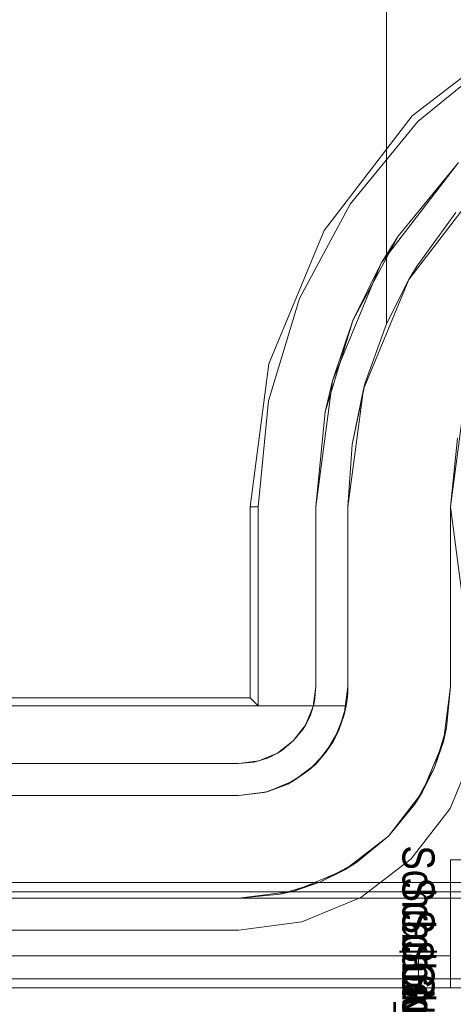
# Model space of a CAD drawing. Extents: x -620 to 300, y 62 to 1112.
# Tile 19 of 226: x -431.863 to -431.728, y 220.016 to 220.323. Entities that reach past the tile are written whole.
import ezdxf

# ---------------------------------------------------------------- set-up
doc = ezdxf.new("R2010")
doc.units = 0
doc.layers.get('0').update_dxf_attribs({"lineweight": 13})
doc.layers.add('AM_6', color=2, linetype='Continuous', lineweight=35, true_color=0xffff00)
doc.styles.get("Standard").update_dxf_attribs({"font": 'ARIALN.TTF'})

# ---------------------------------------------------------------- blocks, each defined once
blk = doc.blocks.new('Blockreferenz-A06CPVY0L0')
at = {"color": 251, "linetype": 'ByBlock', "lineweight": -2, "ltscale": 0.13, "true_color": 0x636363}
for p, q in [((-431.70513, 220.32091), (-431.74086, 220.29349)), ((-431.71331, 220.31285), (-431.73907, 220.2917)), ((-431.74086, 220.29349), (-431.76828, 220.25776)), ((-431.73907, 220.2917), (-431.76022, 220.26594)), ((-431.7505, 220.2475), (-431.72635, 220.27898)), ((-431.72635, 220.27898), (-431.74525, 220.25594)), ((-431.76022, 220.26594), (-431.77593, 220.23655)), ((-431.76828, 220.25776), (-431.78552, 220.21615)), ((-431.7593, 220.22966), (-431.74525, 220.25594)), ((-431.74525, 220.25594), (-431.7505, 220.2475)), ((-431.76569, 220.21084), (-431.7505, 220.2475)), ((-431.7505, 220.2475), (-431.7593, 220.22966)), ((-431.77593, 220.23655), (-431.7856, 220.20466)), ((-431.76795, 220.20115), (-431.7593, 220.22966)), ((-431.7593, 220.22966), (-431.76569, 220.21084)), ((-431.78552, 220.21615), (-431.7914, 220.1715)), ((-431.77087, 220.1715), (-431.76569, 220.21084)), ((-431.76569, 220.21084), (-431.76795, 220.20115)), ((-431.7856, 220.20466), (-431.78887, 220.1715)), ((-431.76795, 220.20115), (-431.77087, 220.1715)), ((-431.72512, 220.19997), (-431.72887, 220.1715)), ((-431.7914, 220.1715), (-431.7914, 220.11203)), ((-431.7914, 220.1715), (-431.78887, 220.1715)), ((-431.78887, 220.1715), (-431.78887, 220.1095)), ((-431.77087, 220.1715), (-431.77087, 220.1155)), ((-431.77087, 220.1155), (-431.77087, 220.1715)), ((-431.77087, 220.1715), (-431.77087, 220.1715)), ((-431.72887, 220.1715), (-431.72512, 220.14303)), ((-431.77087, 220.1155), (-431.77168, 220.10928)), ((-431.77133, 220.11081), (-431.77087, 220.1155)), ((-431.77087, 220.1155), (-431.77133, 220.11081)), ((-431.77087, 220.1155), (-431.77087, 220.1155)), ((-431.7914, 220.11203), (-433.74634, 220.11203)), ((-431.7914, 220.11203), (-431.78887, 220.1095)), ((-431.77133, 220.11081), (-431.77269, 220.10631)), ((-431.77168, 220.10928), (-431.77133, 220.11081)), ((-431.78887, 220.1095), (-433.74887, 220.1095)), ((-431.77168, 220.10928), (-431.77408, 220.1035)), ((-431.77269, 220.10631), (-431.77168, 220.10928)), ((-431.77269, 220.10631), (-431.77491, 220.10216)), ((-431.77408, 220.1035), (-431.77269, 220.10631)), ((-431.77408, 220.1035), (-431.7779, 220.09853)), ((-431.7779, 220.09853), (-431.77491, 220.10216)), ((-431.77491, 220.10216), (-431.7779, 220.09853)), ((-431.77491, 220.10216), (-431.77408, 220.1035)), ((-431.7779, 220.09853), (-431.78287, 220.09471)), ((-431.78153, 220.09554), (-431.7779, 220.09853)), ((-431.7779, 220.09853), (-431.78153, 220.09554)), ((-431.78153, 220.09554), (-431.78568, 220.09332)), ((-431.78287, 220.09471), (-431.78153, 220.09554)), ((-431.72905, 220.0775), (-431.72146, 220.09583)), ((-431.72146, 220.09583), (-431.72905, 220.0775)), ((-431.78865, 220.09231), (-431.79487, 220.0915)), ((-431.78568, 220.09332), (-431.79018, 220.09196)), ((-431.79018, 220.09196), (-431.78865, 220.09231)), ((-431.78287, 220.09471), (-431.78865, 220.09231)), ((-431.78865, 220.09231), (-431.78568, 220.09332)), ((-431.78568, 220.09332), (-431.78287, 220.09471)), ((-431.79487, 220.0915), (-433.74287, 220.0915)), ((-433.74287, 220.0915), (-431.79487, 220.0915)), ((-431.79487, 220.0915), (-431.79018, 220.09196)), ((-431.79018, 220.09196), (-431.79487, 220.0915)), ((-431.79487, 220.0915), (-431.79487, 220.0915)), ((-431.74113, 220.06176), (-431.72905, 220.0775)), ((-431.72905, 220.0775), (-431.74113, 220.06176)), ((-431.75687, 220.04968), (-431.74113, 220.06176)), ((-431.74113, 220.06176), (-431.75687, 220.04968)), ((-431.61887, 220.05438), (-433.91887, 220.05438)), ((-431.7752, 220.04209), (-431.75687, 220.04968)), ((-431.75687, 220.04968), (-431.7752, 220.04209)), ((-431.79487, 220.0395), (-431.7752, 220.04209)), ((-431.7752, 220.04209), (-431.79487, 220.0395)), ((-433.74287, 220.0395), (-431.79487, 220.0395)), ((-431.79487, 220.0395), (-433.74287, 220.0395)), ((-431.79487, 220.0395), (-431.79487, 220.0395)), ((-431.61887, 220.02438), (-433.91887, 220.02438)), ((-433.91887, 220.0215), (-431.61887, 220.0215))]:
    blk.add_line(p, q, dxfattribs=at)
blk = doc.blocks.new('Blockreferenz-A06CPVY8L0')
at = {"color": 9, "linetype": 'ByBlock', "lineweight": -2, "ltscale": 0.13, "true_color": 0xc1c9c4}
for p, q in [((-431.74887, 220.22863), (-431.74887, 220.4415)), ((-431.74887, 220.4415), (-431.74887, 220.24676)), ((-431.74184, 220.2425), (-431.71928, 220.2719)), ((-431.72718, 220.26333), (-431.73928, 220.24676)), ((-431.74887, 220.24676), (-431.74887, 220.22863)), ((-431.73928, 220.24676), (-431.74176, 220.24265)), ((-431.74887, 220.22863), (-431.74176, 220.24265)), ((-431.74176, 220.24265), (-431.74184, 220.2425)), ((-431.75603, 220.20825), (-431.74184, 220.2425)), ((-431.74184, 220.2425), (-431.74887, 220.22863)), ((-431.75549, 220.2102), (-431.74887, 220.22863)), ((-431.74887, 220.22863), (-431.75549, 220.2102)), ((-431.74887, 220.22863), (-431.74887, 220.22863)), ((-431.75952, 220.19103), (-431.75549, 220.2102)), ((-431.75549, 220.2102), (-431.75603, 220.20825)), ((-431.76087, 220.1715), (-431.75603, 220.20825)), ((-431.75603, 220.20825), (-431.75952, 220.19103)), ((-431.72887, 220.1715), (-431.72512, 220.19997)), ((-431.76087, 220.1715), (-431.75952, 220.19103)), ((-431.75952, 220.19103), (-431.76087, 220.1715)), ((-431.72675, 220.19296), (-431.72887, 220.1715)), ((-431.76087, 220.1155), (-431.76087, 220.1715)), ((-431.76087, 220.1715), (-431.76087, 220.1155)), ((-431.76087, 220.1715), (-431.76087, 220.1715)), ((-431.72887, 220.1155), (-431.72887, 220.1715)), ((-431.72887, 220.1715), (-431.72887, 220.1516)), ((-431.72887, 220.1715), (-431.72887, 220.1715)), ((-431.72887, 220.1516), (-431.72887, 220.13246)), ((-431.72887, 220.13246), (-431.72887, 220.1155)), ((-431.76087, 220.1155), (-431.76202, 220.1067)), ((-431.76093, 220.11349), (-431.76087, 220.1155)), ((-431.76087, 220.1155), (-431.76087, 220.1155)), ((-431.73111, 220.09841), (-431.72887, 220.1155)), ((-431.73013, 220.10262), (-431.72887, 220.1155)), ((-431.72887, 220.1155), (-431.73013, 220.10262)), ((-431.72887, 220.1155), (-431.72887, 220.1155)), ((-431.7614, 220.1095), (-431.7611, 220.11148)), ((-431.7611, 220.11148), (-431.76093, 220.11349)), ((-432.50387, 220.1095), (-431.76166, 220.1095)), ((-431.7614, 220.1095), (-432.50387, 220.1095)), ((-431.76368, 220.10195), (-431.7614, 220.1095)), ((-431.76185, 220.10799), (-431.76284, 220.10472)), ((-431.76202, 220.1067), (-431.7614, 220.1095)), ((-431.7614, 220.1095), (-431.76185, 220.10799)), ((-431.76166, 220.1095), (-431.7614, 220.1095)), ((-431.7614, 220.1095), (-431.7614, 220.1095)), ((-431.76202, 220.1067), (-431.76542, 220.0985)), ((-431.76368, 220.10195), (-431.76202, 220.1067)), ((-431.76284, 220.10472), (-431.76368, 220.10195)), ((-431.76542, 220.0985), (-431.76368, 220.10195)), ((-431.76368, 220.10195), (-431.76476, 220.10009)), ((-431.73013, 220.10262), (-431.73389, 220.09024)), ((-431.73111, 220.09841), (-431.73013, 220.10262)), ((-431.76542, 220.0985), (-431.77082, 220.09145)), ((-431.76763, 220.09514), (-431.76542, 220.0985)), ((-431.76476, 220.10009), (-431.76651, 220.09708)), ((-431.73771, 220.0825), (-431.73111, 220.09841)), ((-431.73389, 220.09024), (-431.73111, 220.09841)), ((-431.77082, 220.09145), (-431.76763, 220.09514)), ((-431.76763, 220.09514), (-431.76955, 220.09311)), ((-431.76651, 220.09708), (-431.76763, 220.09514)), ((-431.76955, 220.09311), (-431.77191, 220.09062)), ((-431.77082, 220.09145), (-431.77787, 220.08605)), ((-431.77787, 220.08605), (-431.77305, 220.08942)), ((-431.77305, 220.08942), (-431.776, 220.08748)), ((-431.77305, 220.08942), (-431.77082, 220.09145)), ((-431.77191, 220.09062), (-431.77305, 220.08942)), ((-431.73389, 220.09024), (-431.73999, 220.07883)), ((-431.73771, 220.0825), (-431.73389, 220.09024)), ((-431.77787, 220.08605), (-431.78607, 220.08265)), ((-431.77964, 220.0851), (-431.77787, 220.08605)), ((-431.776, 220.08748), (-431.77873, 220.08569)), ((-431.78395, 220.08353), (-431.78653, 220.08259)), ((-431.78607, 220.08265), (-431.77964, 220.0851)), ((-431.77964, 220.0851), (-431.78395, 220.08353)), ((-431.77873, 220.08569), (-431.77964, 220.0851)), ((-431.79487, 220.0815), (-433.74287, 220.0815)), ((-432.50387, 220.0815), (-431.79487, 220.0815)), ((-431.78607, 220.08265), (-431.79487, 220.0815)), ((-431.79487, 220.0815), (-431.78704, 220.08241)), ((-431.79487, 220.0815), (-431.79487, 220.0815)), ((-431.78704, 220.08241), (-431.78607, 220.08265)), ((-431.78653, 220.08259), (-431.78704, 220.08241)), ((-431.7482, 220.06883), (-431.73771, 220.0825)), ((-431.73999, 220.07883), (-431.73771, 220.0825)), ((-431.7482, 220.06883), (-431.73999, 220.07883)), ((-431.73999, 220.07883), (-431.7482, 220.06883)), ((-431.76187, 220.05834), (-431.7482, 220.06883)), ((-431.7582, 220.06062), (-431.7482, 220.06883)), ((-431.7482, 220.06883), (-431.7582, 220.06062)), ((-431.72887, 220.0615), (-431.72887, 220.0315)), ((-431.7211, 220.0615), (-431.72887, 220.0615)), ((-431.72887, 220.0615), (-431.72887, 220.0615)), ((-431.72887, 220.0615), (-431.72887, 220.0315)), ((-431.72887, 220.0615), (-431.7211, 220.0615)), ((-431.77778, 220.05174), (-431.76187, 220.05834)), ((-431.7582, 220.06062), (-431.76961, 220.05452)), ((-431.76961, 220.05452), (-431.76187, 220.05834)), ((-431.76187, 220.05834), (-431.7582, 220.06062)), ((-431.76961, 220.05452), (-431.78199, 220.05076)), ((-431.77778, 220.05174), (-431.76961, 220.05452)), ((-431.61887, 220.0495), (-433.91887, 220.0495)), ((-433.74287, 220.0495), (-431.79487, 220.0495)), ((-431.61887, 220.0515), (-432.46887, 220.0515)), ((-431.79487, 220.0495), (-431.77778, 220.05174)), ((-431.79487, 220.0495), (-431.78199, 220.05076)), ((-431.78199, 220.05076), (-431.79487, 220.0495)), ((-431.79487, 220.0495), (-431.61887, 220.0495)), ((-431.79487, 220.0495), (-431.79487, 220.0495)), ((-431.78199, 220.05076), (-431.77778, 220.05174)), ((-431.73887, 220.0315), (-433.79887, 220.0315)), ((-431.73887, 220.0315), (-433.79887, 220.0315)), ((-431.72887, 220.0315), (-432.76887, 220.0315)), ((-431.72887, 220.0315), (-432.76887, 220.0315)), ((-431.73887, 220.0315), (-431.73887, 220.0265)), ((-431.73692, 220.0315), (-431.73887, 220.0315)), ((-431.73692, 220.0315), (-431.73887, 220.0315)), ((-431.73887, 220.0315), (-431.73887, 220.0265)), ((-431.73504, 220.0315), (-431.73692, 220.0315)), ((-431.73504, 220.0315), (-431.73692, 220.0315)), ((-431.73331, 220.0315), (-431.73504, 220.0315)), ((-431.73331, 220.0315), (-431.73504, 220.0315)), ((-431.73179, 220.0315), (-431.73331, 220.0315)), ((-431.73179, 220.0315), (-431.73331, 220.0315)), ((-431.73055, 220.0315), (-431.73179, 220.0315)), ((-431.73055, 220.0315), (-431.73179, 220.0315)), ((-431.72963, 220.0315), (-431.73055, 220.0315)), ((-431.72963, 220.0315), (-431.73055, 220.0315)), ((-431.72906, 220.0315), (-431.72963, 220.0315)), ((-431.72906, 220.0315), (-431.72963, 220.0315)), ((-431.72887, 220.0315), (-431.72906, 220.0315)), ((-431.72887, 220.0315), (-431.72906, 220.0315)), ((-431.72887, 220.0265), (-431.72887, 220.0315)), ((-431.72887, 220.0215), (-431.72887, 220.0315)), ((-431.72887, 220.0315), (-431.72887, 220.0315)), ((-431.72887, 220.0315), (-431.72887, 220.0315)), ((-431.72887, 220.0315), (-431.72887, 220.0315)), ((-431.72887, 220.0315), (-431.72887, 220.0315)), ((-431.72887, 220.0315), (-431.72887, 220.0315)), ((-431.72887, 220.0315), (-431.72887, 220.0315)), ((-431.72887, 220.0315), (-431.72887, 220.0265)), ((-431.72887, 220.0215), (-431.72887, 220.0315)), ((-431.73887, 220.0265), (-431.73887, 220.0215)), ((-431.73887, 220.0265), (-431.73887, 220.0215)), ((-431.72887, 220.0215), (-431.72887, 220.0265)), ((-431.72887, 220.0265), (-431.72887, 220.0215)), ((-433.91887, 220.0215), (-431.61887, 220.0215)), ((-433.91887, 220.0215), (-431.61887, 220.0215)), ((-433.79887, 220.0215), (-431.73887, 220.0215)), ((-431.73887, 220.0215), (-433.79887, 220.0215)), ((-432.76887, 220.0215), (-431.72887, 220.0215)), ((-431.72887, 220.0215), (-432.76887, 220.0215)), ((-431.73887, 220.0215), (-431.73628, 220.0215)), ((-431.73628, 220.0215), (-431.73887, 220.0215)), ((-431.73628, 220.0215), (-431.73387, 220.0215)), ((-431.73387, 220.0215), (-431.73628, 220.0215)), ((-431.73387, 220.0215), (-431.73179, 220.0215)), ((-431.73179, 220.0215), (-431.73387, 220.0215)), ((-431.73179, 220.0215), (-431.73021, 220.0215)), ((-431.73021, 220.0215), (-431.73179, 220.0215)), ((-431.73021, 220.0215), (-431.72921, 220.0215)), ((-431.72921, 220.0215), (-431.73021, 220.0215)), ((-431.72921, 220.0215), (-431.72887, 220.0215)), ((-431.72887, 220.0215), (-431.72921, 220.0215)), ((-431.72887, 220.0215), (-431.7211, 220.0215)), ((-431.72887, 220.0215), (-431.72887, 220.0215)), ((-431.7211, 220.0215), (-431.72887, 220.0215))]:
    blk.add_line(p, q, dxfattribs=at)
blk = doc.blocks.new('Blockreferenz-A06CPVYIL0')
at = {"layer": 'AM_6', "char_height": 0.01, "attachment_point": 1, "rotation": 270}
for s, insert in [('{\\fArial Narrow;Schraube_TK34mm-schwarz}', (-431.73387, 220.06598)), ('{\\fArial Narrow;Schraube_TK34mm-schwarz}', (-431.73387, 220.05598)), ('{\\fArial Narrow;Schraube_TK34mm-schwarz}', (-431.73387, 220.04598)), ('{\\fArial Narrow;$CNSORDERNO.}', (-431.73387, 220.03608)), ('{\\fArial Narrow;Schraube_TK34mm-schwarz}', (-431.73387, 220.02598))]:
    blk.add_mtext(s, dxfattribs=dict(at, insert=insert))

msp = doc.modelspace()

# ---------------------------------------------------------------- block references
at = {"ltscale": 0.13}
for name in ['Blockreferenz-A06CPVY0L0', 'Blockreferenz-A06CPVY8L0', 'Blockreferenz-A06CPVYIL0']:
    msp.add_blockref(name, (0, 0), dxfattribs=at)

doc.saveas('drawing.dxf')
